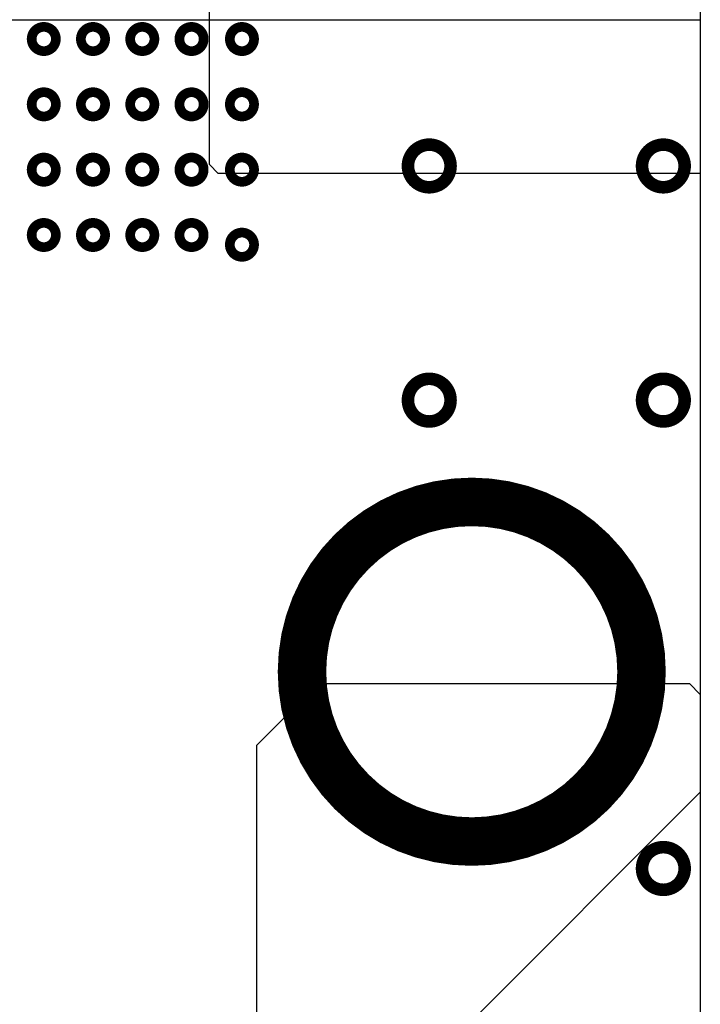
# Model space of a CAD drawing. Extents: x 32 to 97, y 17 to 119.
# Tile 23 of 24: x 90 to 97, y 91 to 101. Entities that reach past the tile are written whole.
import ezdxf

# ---------------------------------------------------------------- set-up
doc = ezdxf.new("R2010")
doc.units = 0
doc.layers.add('TOPLAYER', color=1, linetype='CONTINUOUS')

msp = doc.modelspace()

# ---------------------------------------------------------------- linework, layer by layer
at = {"layer": 'TOPLAYER'}
for p, q in [((92.272739, 99.68306962), (92.2727771, 118.81823328)), ((97.33277968, 112.69200982), (97.33279746, 99.5934254)), ((89.85852996, 101.1767852), (97.33272634, 101.17678266)), ((97.33272634, 101.17678266), (97.33279746, 98.25169326)), ((92.36254324, 99.59326791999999), (92.272739, 99.68306962)), ((97.33279746, 99.5934254), (92.36254324, 99.59326791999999)), ((97.33279746, 98.25169326), (97.33280508, 93.21659283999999)), ((92.76065267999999, 93.70042728), (93.39577967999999, 94.33555428)), ((93.39577967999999, 94.33555428), (97.22029069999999, 94.33555428)), ((97.22029069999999, 94.33555428), (97.33280253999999, 94.22304244)), ((97.33280253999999, 94.22304244), (97.33277968, 65.00089616)), ((92.76077714, 85.06465333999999), (92.76065267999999, 93.70042728)), ((97.33280508, 93.21659283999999), (94.33696651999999, 90.22075428))]:
    msp.add_line(p, q, dxfattribs=at)
for points, const_width in [([(90.4401544, 100.97775334, 1), (90.6899634, 100.97775334, 1)], 0.099949), ([(90.9476083, 100.9775222, 1), (91.1974173, 100.9775222, 1)], 0.099949), ([(91.45590039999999, 100.97775334, 1), (91.70570939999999, 100.97775334, 1)], 0.099949), ([(91.96335429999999, 100.9775222, 1), (92.21316329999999, 100.9775222, 1)], 0.099949), ([(92.48287574, 100.9775222, 1), (92.73268474, 100.9775222, 1)], 0.099949), ([(90.4401544, 100.30455428, 1), (90.6899634, 100.30455428, 1)], 0.099949), ([(90.9476083, 100.30455428, 1), (91.1974173, 100.30455428, 1)], 0.099949), ([(91.45590039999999, 100.30455428, 1), (91.70570939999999, 100.30455428, 1)], 0.099949), ([(91.96335429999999, 100.30455428, 1), (92.21316329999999, 100.30455428, 1)], 0.099949), ([(92.48287574, 100.30455428, 1), (92.73268474, 100.30455428, 1)], 0.099949), ([(94.31906968, 99.66955428, 1), (94.75848968, 99.66955428, 1)], 0.12954), ([(96.73206968, 99.66955428, 1), (97.17148968, 99.66955428, 1)], 0.12954), ([(90.4401544, 99.63135521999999, 1), (90.6899634, 99.63135521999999, 1)], 0.099949), ([(90.9476083, 99.63135521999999, 1), (91.1974173, 99.63135521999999, 1)], 0.099949), ([(91.45590039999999, 99.63135521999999, 1), (91.70570939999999, 99.63135521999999, 1)], 0.099949), ([(91.96335429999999, 99.63135521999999, 1), (92.21316329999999, 99.63135521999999, 1)], 0.099949), ([(92.48287574, 99.63135521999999, 1), (92.73268474, 99.63135521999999, 1)], 0.099949), ([(90.4401544, 98.95815616, 1), (90.6899634, 98.95815616, 1)], 0.099949), ([(90.9476083, 98.95815616, 1), (91.1974173, 98.95815616, 1)], 0.099949), ([(91.45590039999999, 98.95815616, 1), (91.70570939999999, 98.95815616, 1)], 0.099949), ([(91.96335429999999, 98.95815616, 1), (92.21316329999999, 98.95815616, 1)], 0.099949), ([(92.48287574, 98.85815636, 1), (92.73268474, 98.85815636, 1)], 0.099949), ([(94.31906968, 97.25655427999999, 1), (94.75848968, 97.25655427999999, 1)], 0.12954), ([(96.73206968, 97.25655427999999, 1), (97.17148968, 97.25655427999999, 1)], 0.12954), ([(93.22678078, 94.4578756, 1), (96.72677886, 94.4578756, 1)], 0.499999), ([(96.73206968, 92.43055428, 1), (97.17148968, 92.43055428, 1)], 0.12954)]:
    msp.add_lwpolyline(points, format="xyb", close=True, dxfattribs=dict(at, const_width=const_width))

doc.saveas('drawing.dxf')
